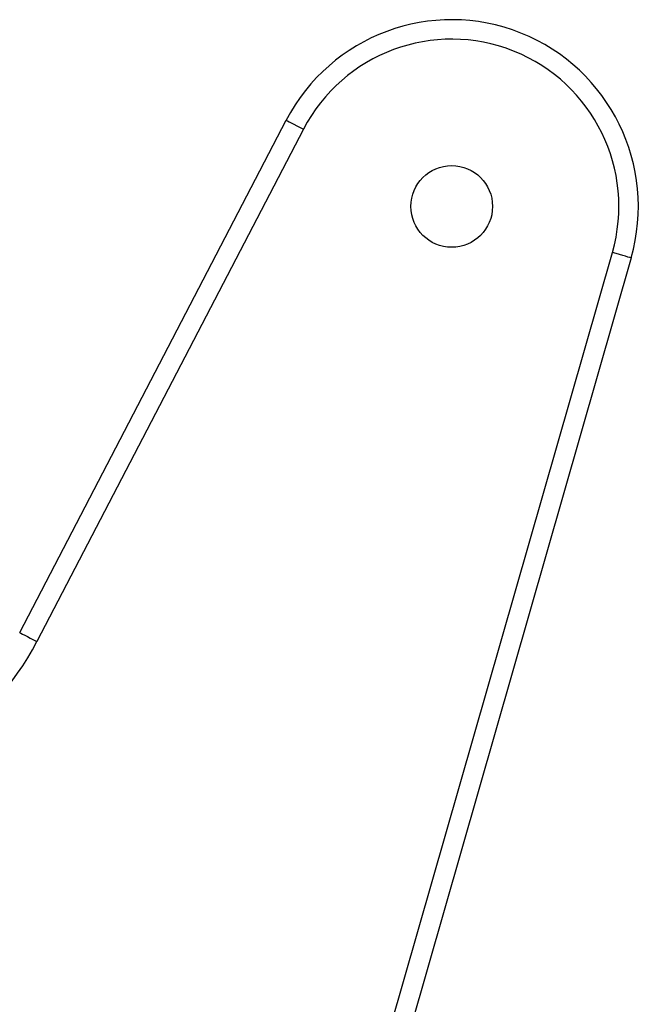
# Model space of a CAD drawing. Extents: x 245 to 831, y 2941 to 3404.
# Tile 8 of 9: x 752 to 831, y 3182 to 3308. Entities that reach past the tile are written whole.
import ezdxf

# ---------------------------------------------------------------- set-up
doc = ezdxf.new("R2010")
doc.units = 0
doc.header["$LTSCALE"] = 5
doc.layers.get('0').update_dxf_attribs({"linetype": 'CONTINUOUS'})

msp = doc.modelspace()

# ---------------------------------------------------------------- linework, layer by layer
at = {"color": 7, "linetype": 'CONTINUOUS'}
for p, q in [((751.63, 3229.51), (785.91, 3295.37)), ((788.13, 3294.21), (753.85, 3228.35)), ((785.65, 3131.14), (827.87, 3278.36)), ((830.27, 3277.67), (788.06, 3130.45))]:
    msp.add_line(p, q, dxfattribs=at)
at = {"color": 7, "linetype": 'CONTINUOUS', "flags": 128}
for points in [[(785.91, 3295.37), (785.96, 3295.34), (786.08, 3295.28), (786.29, 3295.17), (786.56, 3295.03), (786.9, 3294.85), (787.28, 3294.65), (787.7, 3294.44), (788.13, 3294.21)], [(830.27, 3277.67), (830.23, 3277.68), (830.09, 3277.72), (829.87, 3277.78), (829.57, 3277.87), (829.2, 3277.97), (828.79, 3278.09), (828.34, 3278.22), (827.87, 3278.36)], [(751.63, 3229.51), (751.67, 3229.49), (751.8, 3229.42), (752, 3229.31), (752.28, 3229.17), (752.62, 3228.99), (753, 3228.79), (753.41, 3228.58), (753.85, 3228.35)]]:
    msp.add_lwpolyline(points, dxfattribs=at)
at = {"color": 7, "linetype": 'CONTINUOUS'}
msp.add_circle((807.2, 3284.28), 5.25, dxfattribs=at)
for centre, radius, start, end in [((807.2, 3284.28), 24, 344, 152.5), ((807.2, 3284.28), 21.5, 344, 152.5), ((723.25, 3244.28), 34.5, 270, 332.5)]:
    msp.add_arc(centre, radius, start, end, dxfattribs=at)

doc.saveas('drawing.dxf')
